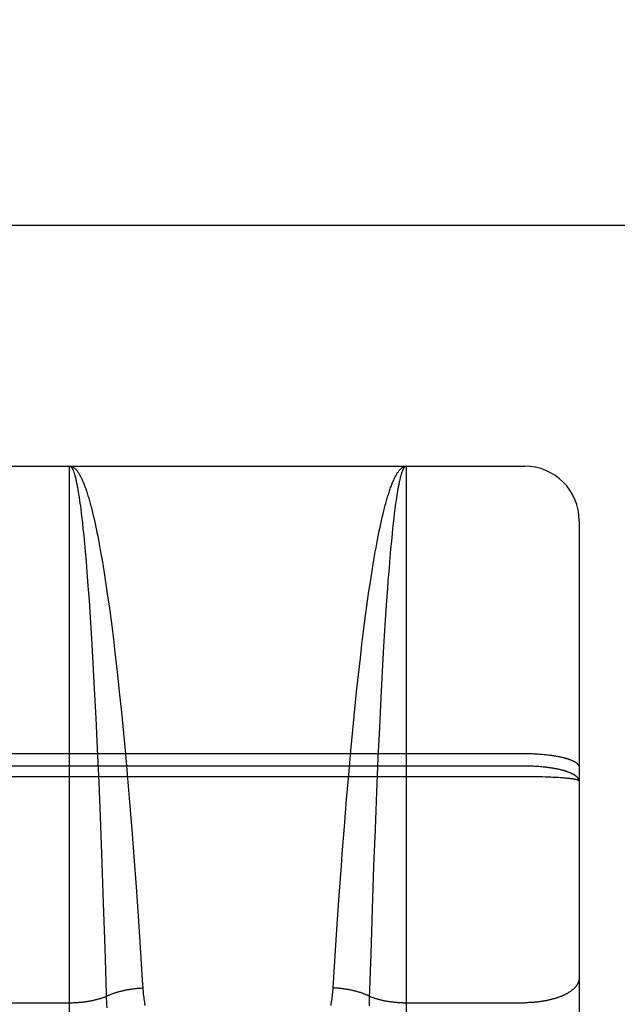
# Model space of a CAD drawing. Header units: inches. Extents: x 0 to 267, y 0 to 173.
# Tile 71 of 104: x 78.721 to 79.05, y 120.232 to 120.773. Entities that reach past the tile are written whole.
import ezdxf

# ---------------------------------------------------------------- set-up
doc = ezdxf.new("R2010")
doc.units = ezdxf.units.IN
doc.header["$LTSCALE"] = 14.696721
doc.header["$MEASUREMENT"] = 0
doc.linetypes.add('HIDDEN', pattern=[0.2, 0.1, -0.1])
doc.layers.get('0').update_dxf_attribs({"linetype": 'CONTINUOUS'})
for name, color, linetype in [('02___PRT_ALL_AXES', 7, 'CONTINUOUS'), ('DEFAULT_2', 8, 'HIDDEN'), ('DIMENSIONS', 7, 'CONTINUOUS')]:
    doc.layers.add(name, color=color, linetype=linetype)
doc.styles.get("Standard").update_dxf_attribs({"font": 'arial.ttf'})
doc.dimstyles.new('DIMSTYLE_1', dxfattribs={"dimtxt": 1.178881, "dimasz": 1.571842, "dimexe": 0.09, "dimexo": 0.07, "dimgap": 0.0375, "dimtad": 0, "dimtih": 1, "dimtoh": 1, "dimzin": 4, "dimdsep": 46, "dimtxsty": 'Standard', "dimblk": '_FILLED', "dimblk1": '_FILLED', "dimblk2": '_FILLED', "dimcen": 0.09, "dimazin": 1, "dimtfac": 1, "dimtofl": 0, "dimtmove": 0, "dimatfit": 3, "dimldrblk": '_FILLED', "dimfxl": 0, "dimtolj": 1, "dimtzin": 4, "dimarcsym": 0})

# ---------------------------------------------------------------- blocks, each defined once
blk = doc.blocks.new('_FILLED')
at = {"color": 0, "linetype": 'ByBlock'}
blk.add_solid([(0, 0), (-1, 0.2), (-1, -0.2)], dxfattribs=at)
blk = doc.blocks.new('*D16')
at = {"layer": 'DIMENSIONS', "color": 2, "linetype": 'Continuous'}
for p, q in [((56.73439, 120.66046), (56.73439, 123.80415)), ((56.73439, 119.53546), (56.73439, 116.06517)), ((56.73439, 116.06517), (55.62835, 116.06517))]:
    blk.add_line(p, q, dxfattribs=at)
at = {"layer": 'DIMENSIONS', "color": 2, "linetype": 'Continuous', "xscale": 1.5718418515, "yscale": 1.5718418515, "zscale": 1.5718418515}
for p, rotation in [((56.73439, 120.66046), 270), ((56.73439, 119.53546), 90)]:
    blk.add_blockref('_FILLED', p, dxfattribs=dict(at, rotation=rotation))
at = {"layer": 'DIMENSIONS', "color": 2, "linetype": 'Continuous', "insert": (55.03891, 116.65461), "char_height": 1.178881, "width": 3.2035773, "attachment_point": 3, "line_spacing_factor": 0.9}
blk.add_mtext('1.13', dxfattribs=at)

msp = doc.modelspace()

# ---------------------------------------------------------------- linework, layer by layer
at = {"color": 3, "linetype": 'Continuous'}
msp.add_line((47.00844, 120.66046), (81.48694, 120.66046), dxfattribs=at)
at = {"layer": '02___PRT_ALL_AXES', "color": 8, "linetype": 'HIDDEN'}
msp.add_line((78.43394, 120.52796), (78.99894, 120.52796), dxfattribs=at)
at = {"layer": 'DEFAULT_2', "color": 8, "linetype": 'HIDDEN'}
for p, q in [((78.74894, 119.71717), (78.74894, 120.52796)), ((78.74894, 120.52796), (78.93394, 120.52796)), ((78.93394, 120.52796), (78.93394, 119.71717)), ((78.99894, 118.74296), (78.99894, 120.52796)), ((78.75324, 120.51624), (78.75345, 120.51505)), ((78.75345, 120.51505), (78.75366, 120.5138)), ((78.75366, 120.5138), (78.75387, 120.5125)), ((78.9289, 120.51183), (78.92911, 120.51316)), ((78.92911, 120.51316), (78.92933, 120.51443)), ((78.75418, 120.51045), (78.75439, 120.50902)), ((78.75439, 120.50902), (78.7546, 120.50753)), ((78.92828, 120.50753), (78.92849, 120.50902)), ((78.92849, 120.50902), (78.92869, 120.51045)), ((78.92869, 120.51045), (78.9289, 120.51183)), ((78.7546, 120.50753), (78.75481, 120.50598)), ((78.75481, 120.50598), (78.75502, 120.50439)), ((78.75502, 120.50439), (78.75533, 120.50189)), ((78.76068, 120.50575), (78.76109, 120.50414)), ((78.76109, 120.50414), (78.76151, 120.50248)), ((78.76151, 120.50248), (78.76192, 120.50077)), ((78.92116, 120.50163), (78.92158, 120.50332)), ((78.92755, 120.50189), (78.92786, 120.50439)), ((78.92786, 120.50439), (78.92807, 120.50598)), ((78.92807, 120.50598), (78.92828, 120.50753)), ((78.75533, 120.50189), (78.75563, 120.49928)), ((78.75563, 120.49928), (78.75594, 120.49656)), ((78.76192, 120.50077), (78.76233, 120.499)), ((78.76233, 120.499), (78.76274, 120.49719)), ((78.76274, 120.49719), (78.76315, 120.49532)), ((78.91993, 120.49626), (78.92034, 120.4981)), ((78.92034, 120.4981), (78.92075, 120.49989)), ((78.92075, 120.49989), (78.92116, 120.50163)), ((78.92694, 120.49656), (78.92724, 120.49928)), ((78.92724, 120.49928), (78.92755, 120.50189)), ((79.02894, 120.49796), (79.02894, 118.77296)), ((78.75594, 120.49656), (78.75625, 120.49372)), ((78.75625, 120.49372), (78.75665, 120.48977)), ((78.76315, 120.49532), (78.76355, 120.4934)), ((78.76355, 120.4934), (78.76396, 120.49144)), ((78.76396, 120.49144), (78.76436, 120.48943)), ((78.91872, 120.49044), (78.91912, 120.49243)), ((78.91912, 120.49243), (78.91953, 120.49437)), ((78.91953, 120.49437), (78.91993, 120.49626)), ((78.92633, 120.49077), (78.92663, 120.49372)), ((78.92663, 120.49372), (78.92694, 120.49656)), ((78.75665, 120.48977), (78.75705, 120.48562)), ((78.76436, 120.48943), (78.76476, 120.48737)), ((78.76476, 120.48737), (78.76516, 120.48526)), ((78.91791, 120.48632), (78.91832, 120.4884)), ((78.91832, 120.4884), (78.91872, 120.49044)), ((78.92553, 120.48238), (78.92593, 120.48667)), ((78.92593, 120.48667), (78.92633, 120.49077)), ((78.75705, 120.48562), (78.75745, 120.48128)), ((78.75745, 120.48128), (78.75794, 120.4756)), ((78.76516, 120.48526), (78.76556, 120.4831)), ((78.76556, 120.4831), (78.76616, 120.47979)), ((78.91633, 120.47752), (78.91692, 120.4809)), ((78.91692, 120.4809), (78.91732, 120.4831)), ((78.92513, 120.47791), (78.92553, 120.48238)), ((78.75794, 120.4756), (78.75843, 120.46965)), ((78.76616, 120.47979), (78.76675, 120.47637)), ((78.76675, 120.47637), (78.76733, 120.47285)), ((78.91574, 120.47403), (78.91633, 120.47752)), ((78.92465, 120.47206), (78.92513, 120.47791)), ((78.76733, 120.47285), (78.76791, 120.46924)), ((78.91458, 120.46678), (78.91516, 120.47045)), ((78.91516, 120.47045), (78.91574, 120.47403)), ((78.92407, 120.46469), (78.92465, 120.47206)), ((78.75843, 120.46965), (78.759, 120.46215)), ((78.76791, 120.46924), (78.76849, 120.46553)), ((78.76849, 120.46553), (78.76906, 120.46174)), ((78.91401, 120.46301), (78.91458, 120.46678)), ((78.92378, 120.46087), (78.92407, 120.46469)), ((78.759, 120.46215), (78.75957, 120.45429)), ((78.76906, 120.46174), (78.76982, 120.45654)), ((78.91268, 120.45389), (78.91344, 120.45916)), ((78.91344, 120.45916), (78.91401, 120.46301)), ((78.92312, 120.4516), (78.92378, 120.46087)), ((78.75957, 120.45429), (78.76021, 120.44469)), ((78.76982, 120.45654), (78.77057, 120.45119)), ((78.91194, 120.44847), (78.91268, 120.45389)), ((78.77057, 120.45119), (78.77131, 120.4457)), ((78.91121, 120.44291), (78.91194, 120.44847)), ((78.92239, 120.44045), (78.92312, 120.4516)), ((78.76021, 120.44469), (78.76094, 120.4332)), ((78.77131, 120.4457), (78.77204, 120.44008)), ((78.91048, 120.43721), (78.91121, 120.44291)), ((78.77204, 120.44008), (78.77294, 120.43286)), ((78.92167, 120.42875), (78.92239, 120.44045)), ((78.76094, 120.4332), (78.76173, 120.41966)), ((78.77294, 120.43286), (78.77382, 120.42546)), ((78.90959, 120.42992), (78.91048, 120.43721)), ((78.90871, 120.42245), (78.90959, 120.42992)), ((78.92089, 120.41501), (78.92167, 120.42875)), ((78.77382, 120.42546), (78.77469, 120.41788)), ((78.90768, 120.41326), (78.90871, 120.42245)), ((78.76173, 120.41966), (78.76249, 120.40555)), ((78.77469, 120.41788), (78.7752, 120.41326)), ((78.7752, 120.41326), (78.77621, 120.40386)), ((78.90667, 120.40386), (78.90768, 120.41326)), ((78.92014, 120.40073), (78.92089, 120.41501)), ((78.76249, 120.40555), (78.76331, 120.38932)), ((78.77621, 120.40386), (78.77736, 120.39265)), ((78.90568, 120.39427), (78.90667, 120.40386)), ((78.91933, 120.38435), (78.92014, 120.40073)), ((78.90456, 120.38288), (78.90568, 120.39427)), ((78.76331, 120.38932), (78.76409, 120.37266)), ((78.77736, 120.39265), (78.77847, 120.38124)), ((78.91856, 120.36763), (78.91933, 120.38435)), ((78.77847, 120.38124), (78.77955, 120.36973)), ((78.90348, 120.37137), (78.90456, 120.38288)), ((78.76409, 120.37266), (78.7649, 120.3541)), ((78.43352, 120.36996), (78.99894, 120.36996)), ((78.77955, 120.36973), (78.78072, 120.35647)), ((78.9023, 120.35814), (78.90348, 120.37137)), ((78.91776, 120.34899), (78.91856, 120.36763)), ((78.99894, 120.36996), (78.99978, 120.36996)), ((78.99978, 120.36996), (79.00062, 120.36995)), ((79.00062, 120.36995), (79.00146, 120.36994)), ((79.00146, 120.36994), (79.0023, 120.36992)), ((79.0023, 120.36992), (79.00313, 120.36989)), ((79.00313, 120.36989), (79.00396, 120.36986)), ((79.00396, 120.36986), (79.00479, 120.36982)), ((79.00479, 120.36982), (79.00561, 120.36978)), ((79.00561, 120.36978), (79.00643, 120.36973)), ((79.00643, 120.36973), (79.00724, 120.36967)), ((79.00724, 120.36967), (79.00805, 120.36961)), ((79.00805, 120.36961), (79.00885, 120.36955)), ((79.00885, 120.36955), (79.00964, 120.36947)), ((79.00964, 120.36947), (79.01042, 120.3694)), ((79.01042, 120.3694), (79.01119, 120.36931)), ((79.01119, 120.36931), (79.01195, 120.36923)), ((78.99936, 120.36306), (78.43352, 120.36306)), ((79.0002, 120.36305), (78.99936, 120.36306)), ((79.00104, 120.36304), (79.0002, 120.36305)), ((79.00188, 120.36302), (79.00104, 120.36304)), ((79.00272, 120.36299), (79.00188, 120.36302)), ((79.00355, 120.36296), (79.00272, 120.36299)), ((79.00438, 120.36292), (79.00355, 120.36296)), ((79.0052, 120.36288), (79.00438, 120.36292)), ((79.00602, 120.36282), (79.0052, 120.36288)), ((79.00684, 120.36277), (79.00602, 120.36282)), ((79.00765, 120.3627), (79.00684, 120.36277)), ((79.00845, 120.36263), (79.00765, 120.3627)), ((78.99894, 120.35723), (78.43226, 120.35722)), ((78.78072, 120.35647), (78.78185, 120.34314)), ((78.90116, 120.34481), (78.9023, 120.35814)), ((79.00062, 120.35722), (78.99894, 120.35723)), ((79.0023, 120.35721), (79.00062, 120.35722)), ((79.00396, 120.35719), (79.0023, 120.35721)), ((79.00561, 120.35717), (79.00396, 120.35719)), ((79.00724, 120.35713), (79.00561, 120.35717)), ((79.00885, 120.35709), (79.00724, 120.35713)), ((79.01042, 120.35704), (79.00885, 120.35709)), ((79.01196, 120.35699), (79.01042, 120.35704)), ((79.01345, 120.35693), (79.01196, 120.35699)), ((79.01454, 120.35687), (79.01345, 120.35693)), ((79.01561, 120.35682), (79.01454, 120.35687)), ((79.01664, 120.35676), (79.01561, 120.35682)), ((79.01764, 120.3567), (79.01664, 120.35676)), ((79.01861, 120.35663), (79.01764, 120.3567)), ((79.01955, 120.35656), (79.01861, 120.35663)), ((79.02015, 120.35652), (79.01955, 120.35656)), ((79.02074, 120.35647), (79.02015, 120.35652)), ((79.02131, 120.35642), (79.02074, 120.35647)), ((79.02186, 120.35637), (79.02131, 120.35642)), ((79.02239, 120.35631), (79.02186, 120.35637)), ((79.02291, 120.35626), (79.02239, 120.35631)), ((79.02341, 120.3562), (79.02291, 120.35626)), ((79.02388, 120.35615), (79.02341, 120.3562)), ((79.02434, 120.35609), (79.02388, 120.35615)), ((78.7649, 120.3541), (78.76567, 120.33532)), ((78.91694, 120.32847), (78.91776, 120.34899)), ((78.78185, 120.34314), (78.78307, 120.32812)), ((78.89994, 120.32979), (78.90116, 120.34481)), ((78.76567, 120.33532), (78.76587, 120.33018)), ((78.76587, 120.33018), (78.76664, 120.30967)), ((78.89878, 120.31483), (78.89994, 120.32979)), ((78.78307, 120.32812), (78.78422, 120.31317)), ((78.91617, 120.30796), (78.91694, 120.32847)), ((78.78422, 120.31317), (78.78543, 120.29675)), ((78.89829, 120.30822), (78.89878, 120.31483)), ((78.76664, 120.30967), (78.76741, 120.2877)), ((78.8971, 120.29188), (78.89829, 120.30822)), ((78.91535, 120.28436), (78.91617, 120.30796)), ((78.78543, 120.29675), (78.78656, 120.28065)), ((78.89599, 120.2759), (78.8971, 120.29188)), ((78.76741, 120.2877), (78.76822, 120.26305)), ((78.78656, 120.28065), (78.78771, 120.26345)), ((78.91455, 120.25984), (78.91535, 120.28436)), ((78.89487, 120.25887), (78.89599, 120.2759)), ((78.76822, 120.26305), (78.76899, 120.23801)), ((78.78771, 120.26345), (78.78886, 120.24546)), ((78.89374, 120.24111), (78.89487, 120.25887)), ((78.91381, 120.23546), (78.91455, 120.25984)), ((78.78886, 120.24546), (78.78913, 120.24111)), ((78.68394, 120.233), (78.74935, 120.233)), ((78.91365, 120.23124), (78.91374, 120.23337)), ((78.91374, 120.23337), (78.91381, 120.23546)), ((78.93394, 120.233), (78.99936, 120.233))]:
    msp.add_line(p, q, dxfattribs=at)
for points in [[(78.74894, 120.52796), (78.74916, 120.52796), (78.74937, 120.52793), (78.74959, 120.5279), (78.7498, 120.52784), (78.75002, 120.52778), (78.75024, 120.5277), (78.75045, 120.5276), (78.75067, 120.52749), (78.75089, 120.52736), (78.7511, 120.52722), (78.75132, 120.52706), (78.75153, 120.52689), (78.75175, 120.5267), (78.75197, 120.5265), (78.75218, 120.52628), (78.7524, 120.52605), (78.75261, 120.5258), (78.75283, 120.52554), (78.75304, 120.52527), (78.75326, 120.52498), (78.75347, 120.52467), (78.75369, 120.52435), (78.7539, 120.52402), (78.75412, 120.52367), (78.75433, 120.5233), (78.75455, 120.52292), (78.75476, 120.52253), (78.75498, 120.52212), (78.75519, 120.5217), (78.7554, 120.52126), (78.75562, 120.52081), (78.75583, 120.52035), (78.75604, 120.51987), (78.75626, 120.51937), (78.75647, 120.51886), (78.75668, 120.51834), (78.7569, 120.5178), (78.75711, 120.51725), (78.75732, 120.51668), (78.75753, 120.51611), (78.75774, 120.51551), (78.75796, 120.5149), (78.75817, 120.51428), (78.75838, 120.51365), (78.75859, 120.513), (78.7588, 120.51233), (78.75901, 120.51166), (78.75922, 120.51097), (78.75943, 120.51026), (78.75964, 120.50954), (78.75985, 120.50881), (78.76006, 120.50807), (78.76026, 120.50731), (78.76047, 120.50654), (78.76068, 120.50575)], [(78.74894, 120.52796), (78.74905, 120.52796), (78.74916, 120.52794), (78.74926, 120.5279), (78.74937, 120.52785), (78.74948, 120.52778), (78.74959, 120.5277), (78.7497, 120.5276), (78.7498, 120.52749), (78.74991, 120.52737), (78.75002, 120.52723), (78.75013, 120.52707), (78.75024, 120.5269), (78.75034, 120.52672), (78.75045, 120.52652), (78.75056, 120.5263), (78.75067, 120.52607), (78.75078, 120.52583), (78.75088, 120.52557), (78.75099, 120.5253), (78.7511, 120.52501), (78.75121, 120.52471), (78.75131, 120.52439), (78.75142, 120.52406), (78.75153, 120.52372), (78.75164, 120.52336), (78.75174, 120.52298), (78.75185, 120.52259), (78.75196, 120.52219), (78.75206, 120.52177), (78.75217, 120.52134), (78.75228, 120.52089), (78.75239, 120.52043), (78.75249, 120.51996), (78.7526, 120.51947), (78.7527, 120.51897), (78.75281, 120.51845), (78.75292, 120.51792), (78.75302, 120.51737), (78.75313, 120.51681), (78.75324, 120.51624)], [(78.92158, 120.50332), (78.92199, 120.50495), (78.9222, 120.50575), (78.92241, 120.50654), (78.92261, 120.50731), (78.92282, 120.50807), (78.92303, 120.50881), (78.92324, 120.50954), (78.92345, 120.51026), (78.92366, 120.51097), (78.92387, 120.51166), (78.92408, 120.51233), (78.92429, 120.513), (78.9245, 120.51365), (78.92471, 120.51428), (78.92492, 120.5149), (78.92513, 120.51551), (78.92535, 120.51611), (78.92556, 120.51668), (78.92577, 120.51725), (78.92598, 120.5178), (78.92619, 120.51834), (78.92641, 120.51886), (78.92662, 120.51937), (78.92683, 120.51987), (78.92705, 120.52035), (78.92726, 120.52081), (78.92747, 120.52126), (78.92769, 120.5217), (78.9279, 120.52212), (78.92812, 120.52253), (78.92833, 120.52292), (78.92854, 120.5233), (78.92876, 120.52367), (78.92897, 120.52402), (78.92919, 120.52435), (78.9294, 120.52467), (78.92962, 120.52498), (78.92983, 120.52527), (78.93005, 120.52554), (78.93027, 120.5258), (78.93048, 120.52605), (78.9307, 120.52628), (78.93091, 120.5265), (78.93113, 120.5267), (78.93134, 120.52689), (78.93156, 120.52706), (78.93178, 120.52722), (78.93199, 120.52736), (78.93221, 120.52749), (78.93242, 120.5276), (78.93264, 120.5277), (78.93286, 120.52778), (78.93307, 120.52784), (78.93329, 120.5279), (78.93351, 120.52793), (78.93372, 120.52796), (78.93394, 120.52796)], [(78.92933, 120.51443), (78.92954, 120.51565), (78.92964, 120.51624), (78.92975, 120.51681), (78.92985, 120.51737), (78.92996, 120.51792), (78.93007, 120.51845), (78.93017, 120.51897), (78.93028, 120.51947), (78.93039, 120.51996), (78.93049, 120.52043), (78.9306, 120.52089), (78.93071, 120.52134), (78.93081, 120.52177), (78.93092, 120.52219), (78.93103, 120.52259), (78.93113, 120.52298), (78.93124, 120.52336), (78.93135, 120.52372), (78.93146, 120.52406), (78.93156, 120.52439), (78.93167, 120.52471), (78.93178, 120.52501), (78.93189, 120.5253), (78.93199, 120.52557), (78.9321, 120.52583), (78.93221, 120.52607), (78.93232, 120.5263), (78.93243, 120.52652), (78.93253, 120.52672), (78.93264, 120.5269), (78.93275, 120.52707), (78.93286, 120.52723), (78.93297, 120.52737), (78.93307, 120.52749), (78.93318, 120.5276), (78.93329, 120.5277), (78.9334, 120.52778), (78.93351, 120.52785), (78.93361, 120.5279), (78.93372, 120.52794), (78.93383, 120.52796), (78.93394, 120.52796)], [(78.75387, 120.5125), (78.75408, 120.51115), (78.75418, 120.51045)], [(78.91732, 120.4831), (78.91771, 120.48526), (78.91791, 120.48632)], [(79.01195, 120.36923), (79.01271, 120.36913), (79.01308, 120.36908), (79.01345, 120.36903), (79.01381, 120.36898), (79.01418, 120.36893), (79.01454, 120.36888), (79.0149, 120.36882), (79.01525, 120.36877), (79.0156, 120.36871), (79.01595, 120.36865), (79.0163, 120.36859), (79.01664, 120.36853), (79.01698, 120.36847), (79.01731, 120.3684), (79.01764, 120.36834), (79.01797, 120.36827), (79.01829, 120.36821), (79.01861, 120.36814), (79.01893, 120.36807), (79.01924, 120.368), (79.01955, 120.36793), (79.01985, 120.36786), (79.02015, 120.36778), (79.02045, 120.36771), (79.02074, 120.36763), (79.02102, 120.36756), (79.02131, 120.36748), (79.02158, 120.3674), (79.02186, 120.36732), (79.02213, 120.36724), (79.02239, 120.36716), (79.02265, 120.36708), (79.02291, 120.36699), (79.02316, 120.36691), (79.0234, 120.36683), (79.02365, 120.36674), (79.02388, 120.36665), (79.02411, 120.36657), (79.02434, 120.36648), (79.02456, 120.36639), (79.02478, 120.3663), (79.02499, 120.36621), (79.02519, 120.36612), (79.0254, 120.36603), (79.02559, 120.36594), (79.02578, 120.36584), (79.02597, 120.36575), (79.02615, 120.36566), (79.02632, 120.36556), (79.02649, 120.36547), (79.02665, 120.36537), (79.02681, 120.36527), (79.02697, 120.36518), (79.02711, 120.36508), (79.02725, 120.36498), (79.02739, 120.36488), (79.02752, 120.36478), (79.02765, 120.36468), (79.02777, 120.36458), (79.02788, 120.36448), (79.02799, 120.36438), (79.02809, 120.36428), (79.02819, 120.36418), (79.02828, 120.36408), (79.02836, 120.36398), (79.02844, 120.36388), (79.02851, 120.36377), (79.02858, 120.36367), (79.02864, 120.36357), (79.0287, 120.36347), (79.02875, 120.36336), (79.02879, 120.36326), (79.02883, 120.36316), (79.02887, 120.36305), (79.02889, 120.36295), (79.02891, 120.36284), (79.02893, 120.36274), (79.02894, 120.36264), (79.02894, 120.36253)], [(79.02894, 120.3548), (79.02894, 120.35491), (79.02893, 120.35503), (79.02891, 120.35514), (79.02889, 120.35526), (79.02887, 120.35538), (79.02883, 120.35549), (79.02879, 120.35561), (79.02875, 120.35572), (79.0287, 120.35584), (79.02864, 120.35595), (79.02858, 120.35607), (79.02852, 120.35618), (79.02844, 120.35629), (79.02836, 120.35641), (79.02828, 120.35652), (79.02819, 120.35663), (79.02809, 120.35675), (79.02799, 120.35686), (79.02788, 120.35697), (79.02777, 120.35708), (79.02765, 120.35719), (79.02752, 120.35731), (79.02739, 120.35742), (79.02726, 120.35753), (79.02711, 120.35763), (79.02697, 120.35774), (79.02681, 120.35785), (79.02666, 120.35796), (79.02649, 120.35806), (79.02632, 120.35817), (79.02615, 120.35828), (79.02597, 120.35838), (79.02578, 120.35849), (79.02559, 120.35859), (79.0254, 120.35869), (79.0252, 120.35879), (79.02499, 120.35889), (79.02478, 120.35899), (79.02456, 120.35909), (79.02434, 120.35919), (79.02411, 120.35929), (79.02388, 120.35939), (79.02365, 120.35948), (79.02341, 120.35958), (79.02316, 120.35967), (79.02291, 120.35976), (79.02265, 120.35986), (79.02239, 120.35995), (79.02213, 120.36004), (79.02186, 120.36013), (79.02159, 120.36021), (79.02131, 120.3603), (79.02103, 120.36039), (79.02074, 120.36047), (79.02045, 120.36056), (79.02015, 120.36064), (79.01985, 120.36072), (79.01955, 120.3608), (79.01924, 120.36088), (79.01893, 120.36096), (79.01861, 120.36103), (79.01829, 120.36111), (79.01797, 120.36118), (79.01764, 120.36126), (79.01731, 120.36133), (79.01698, 120.3614), (79.01664, 120.36147), (79.0163, 120.36153), (79.01595, 120.3616), (79.01561, 120.36167), (79.01525, 120.36173), (79.0149, 120.36179), (79.01454, 120.36185), (79.01418, 120.36191), (79.01382, 120.36197), (79.01345, 120.36203), (79.01308, 120.36208), (79.01271, 120.36214), (79.01233, 120.36219), (79.01196, 120.36224), (79.01158, 120.36229), (79.01119, 120.36234), (79.01081, 120.36238), (79.01042, 120.36243), (79.01003, 120.36247), (79.00964, 120.36251), (79.00924, 120.36256), (79.00845, 120.36263)], [(79.02894, 120.3548), (79.02894, 120.35483), (79.02893, 120.35486), (79.02891, 120.3549), (79.02889, 120.35493), (79.02887, 120.35497), (79.02883, 120.355), (79.02879, 120.35503), (79.02875, 120.35507), (79.0287, 120.3551), (79.02864, 120.35514), (79.02858, 120.35517), (79.02852, 120.3552), (79.02844, 120.35524), (79.02836, 120.35527), (79.02828, 120.3553), (79.02819, 120.35534), (79.02809, 120.35537), (79.02799, 120.3554), (79.02788, 120.35544), (79.02777, 120.35547), (79.02765, 120.3555), (79.02752, 120.35554), (79.02739, 120.35557), (79.02726, 120.3556), (79.02711, 120.35563), (79.02697, 120.35566), (79.02681, 120.3557), (79.02666, 120.35573), (79.02649, 120.35576), (79.02632, 120.35579), (79.02615, 120.35582), (79.02597, 120.35585), (79.02578, 120.35588), (79.02559, 120.35591), (79.0254, 120.35594), (79.0252, 120.35597), (79.02499, 120.356), (79.02478, 120.35603), (79.02434, 120.35609)], [(79.02894, 120.24659), (79.02894, 120.2464), (79.02893, 120.24621), (79.02891, 120.24602), (79.02889, 120.24582), (79.02887, 120.24563), (79.02883, 120.24544), (79.02879, 120.24525), (79.02875, 120.24507), (79.0287, 120.24488), (79.02864, 120.24469), (79.02858, 120.2445), (79.02852, 120.24431), (79.02844, 120.24412), (79.02836, 120.24394), (79.02828, 120.24375), (79.02819, 120.24356), (79.02809, 120.24338), (79.02799, 120.24319), (79.02788, 120.24301), (79.02777, 120.24282), (79.02765, 120.24264), (79.02752, 120.24246), (79.02739, 120.24228), (79.02726, 120.2421), (79.02711, 120.24192), (79.02697, 120.24174), (79.02681, 120.24156), (79.02666, 120.24139), (79.02649, 120.24121), (79.02632, 120.24104), (79.02615, 120.24086), (79.02597, 120.24069), (79.02578, 120.24052), (79.02559, 120.24035), (79.0254, 120.24018), (79.0252, 120.24001), (79.02499, 120.23985), (79.02478, 120.23968), (79.02456, 120.23952), (79.02434, 120.23936), (79.02411, 120.2392), (79.02388, 120.23904), (79.02365, 120.23888), (79.02341, 120.23872), (79.02316, 120.23857), (79.02291, 120.23841), (79.02265, 120.23826), (79.02239, 120.23811), (79.02213, 120.23796), (79.02186, 120.23782), (79.02159, 120.23767), (79.02131, 120.23753), (79.02103, 120.23739), (79.02074, 120.23725), (79.02045, 120.23711), (79.02015, 120.23698), (79.01985, 120.23684), (79.01955, 120.23671), (79.01924, 120.23658), (79.01893, 120.23645), (79.01861, 120.23633), (79.01829, 120.2362), (79.01797, 120.23608), (79.01764, 120.23596), (79.01731, 120.23584), (79.01698, 120.23573), (79.01664, 120.23561), (79.0163, 120.2355), (79.01595, 120.23539), (79.01561, 120.23529), (79.01525, 120.23518), (79.0149, 120.23508), (79.01454, 120.23498), (79.01418, 120.23488), (79.01382, 120.23478), (79.01345, 120.23469), (79.01308, 120.2346), (79.01271, 120.23451), (79.01233, 120.23443), (79.01196, 120.23434), (79.01158, 120.23426), (79.01119, 120.23418), (79.01081, 120.2341), (79.01042, 120.23403), (79.01003, 120.23396), (79.00964, 120.23389), (79.00924, 120.23382), (79.00885, 120.23376), (79.00845, 120.2337), (79.00805, 120.23364), (79.00765, 120.23358), (79.00724, 120.23353), (79.00684, 120.23348), (79.00643, 120.23343), (79.00602, 120.23338), (79.00561, 120.23334), (79.0052, 120.2333), (79.00479, 120.23326), (79.00438, 120.23322), (79.00396, 120.23319), (79.00355, 120.23316), (79.00313, 120.23313), (79.00272, 120.2331), (79.0023, 120.23308), (79.00188, 120.23306), (79.00146, 120.23304), (79.00104, 120.23303), (79.00062, 120.23302), (79.0002, 120.23301), (78.99978, 120.233), (78.99936, 120.233)], [(78.76899, 120.23801), (78.76906, 120.23546), (78.76914, 120.23337)], [(78.76904, 120.2365), (78.76935, 120.23665), (78.76967, 120.2368), (78.77, 120.23694), (78.77032, 120.23709), (78.77066, 120.23723), (78.77099, 120.23737), (78.77133, 120.23751), (78.77167, 120.23765), (78.77202, 120.23778), (78.77237, 120.23791), (78.77272, 120.23804), (78.77308, 120.23817), (78.77344, 120.23829), (78.7738, 120.23842), (78.77416, 120.23854), (78.77453, 120.23865), (78.7749, 120.23877), (78.77528, 120.23888), (78.77566, 120.23899), (78.77604, 120.2391), (78.77642, 120.2392), (78.7768, 120.23931), (78.77719, 120.23941), (78.77758, 120.2395), (78.77797, 120.2396), (78.77837, 120.23969), (78.77876, 120.23978), (78.77916, 120.23987), (78.77956, 120.23995), (78.77996, 120.24003), (78.78037, 120.24011), (78.78077, 120.24019), (78.78118, 120.24026), (78.78159, 120.24033), (78.782, 120.2404), (78.78241, 120.24046), (78.78283, 120.24052), (78.78324, 120.24058), (78.78366, 120.24064), (78.78408, 120.24069), (78.78449, 120.24074), (78.78491, 120.24079), (78.78533, 120.24084), (78.78575, 120.24088), (78.78617, 120.24092), (78.7866, 120.24095), (78.78702, 120.24099), (78.78744, 120.24102), (78.78786, 120.24105), (78.78829, 120.24107), (78.78871, 120.24109), (78.78913, 120.24111)], [(78.78913, 120.24111), (78.78919, 120.24026), (78.78926, 120.23941), (78.78933, 120.23855), (78.78942, 120.23769), (78.78951, 120.23682), (78.78962, 120.23594), (78.78974, 120.23506), (78.78986, 120.23417), (78.79, 120.23327), (78.79015, 120.23236), (78.79031, 120.23145)], [(78.89257, 120.23145), (78.89273, 120.23236), (78.89288, 120.23327), (78.89301, 120.23417), (78.89314, 120.23506), (78.89326, 120.23594), (78.89336, 120.23682), (78.89346, 120.23769), (78.89354, 120.23855), (78.89362, 120.23941), (78.89369, 120.24026), (78.89374, 120.24111)], [(78.91384, 120.2365), (78.91353, 120.23665), (78.9132, 120.2368), (78.91288, 120.23694), (78.91255, 120.23709), (78.91222, 120.23723), (78.91189, 120.23737), (78.91155, 120.23751), (78.9112, 120.23765), (78.91086, 120.23778), (78.91051, 120.23791), (78.91016, 120.23804), (78.9098, 120.23817), (78.90944, 120.23829), (78.90908, 120.23842), (78.90871, 120.23854), (78.90834, 120.23865), (78.90797, 120.23877), (78.9076, 120.23888), (78.90722, 120.23899), (78.90684, 120.2391), (78.90646, 120.2392), (78.90608, 120.23931), (78.90569, 120.23941), (78.9053, 120.2395), (78.90491, 120.2396), (78.90451, 120.23969), (78.90412, 120.23978), (78.90372, 120.23987), (78.90332, 120.23995), (78.90291, 120.24003), (78.90251, 120.24011), (78.9021, 120.24019), (78.9017, 120.24026), (78.90129, 120.24033), (78.90088, 120.2404), (78.90046, 120.24046), (78.90005, 120.24052), (78.89964, 120.24058), (78.89922, 120.24064), (78.8988, 120.24069), (78.89838, 120.24074), (78.89797, 120.24079), (78.89755, 120.24084), (78.89713, 120.24088), (78.8967, 120.24092), (78.89628, 120.24095), (78.89586, 120.24099), (78.89544, 120.24102), (78.89501, 120.24105), (78.89459, 120.24107), (78.89417, 120.24109), (78.89374, 120.24111)], [(78.74935, 120.233), (78.74975, 120.233), (78.75016, 120.23301), (78.75057, 120.23302), (78.75098, 120.23303), (78.75138, 120.23304), (78.75179, 120.23306), (78.7522, 120.23308), (78.7526, 120.2331), (78.753, 120.23312), (78.75341, 120.23315), (78.75381, 120.23318), (78.75421, 120.23321), (78.75461, 120.23324), (78.75501, 120.23328), (78.75541, 120.23332), (78.75581, 120.23336), (78.75621, 120.2334), (78.7566, 120.23345), (78.757, 120.23349), (78.75739, 120.23355), (78.75778, 120.2336), (78.75817, 120.23365), (78.75855, 120.23371), (78.75894, 120.23377), (78.75932, 120.23384), (78.7597, 120.2339), (78.76008, 120.23397), (78.76046, 120.23404), (78.76084, 120.23411), (78.76121, 120.23418), (78.76158, 120.23426), (78.76195, 120.23434), (78.76232, 120.23442), (78.76268, 120.23451), (78.76304, 120.23459), (78.7634, 120.23468), (78.76376, 120.23477), (78.76411, 120.23486), (78.76446, 120.23496), (78.76481, 120.23505), (78.76515, 120.23515), (78.76549, 120.23525), (78.76583, 120.23536), (78.76617, 120.23546), (78.7665, 120.23557), (78.76683, 120.23568), (78.76716, 120.23579), (78.76748, 120.2359), (78.7678, 120.23602), (78.76811, 120.23613), (78.76842, 120.23625), (78.76873, 120.23637), (78.76904, 120.2365)], [(78.76914, 120.23337), (78.76918, 120.23231), (78.76928, 120.23016)], [(78.91384, 120.2365), (78.91415, 120.23637), (78.91445, 120.23625), (78.91477, 120.23613), (78.91508, 120.23602), (78.9154, 120.2359), (78.91572, 120.23579), (78.91605, 120.23568), (78.91638, 120.23557), (78.91671, 120.23546), (78.91705, 120.23536), (78.91738, 120.23525), (78.91773, 120.23515), (78.91807, 120.23505), (78.91842, 120.23496), (78.91877, 120.23486), (78.91912, 120.23477), (78.91948, 120.23468), (78.91984, 120.23459), (78.9202, 120.23451), (78.92056, 120.23442), (78.92093, 120.23434), (78.9213, 120.23426), (78.92167, 120.23418), (78.92204, 120.23411), (78.92242, 120.23404), (78.92279, 120.23397), (78.92317, 120.2339), (78.92355, 120.23384), (78.92394, 120.23377), (78.92432, 120.23371), (78.92471, 120.23365), (78.9251, 120.2336), (78.92549, 120.23355), (78.92588, 120.23349), (78.92628, 120.23345), (78.92667, 120.2334), (78.92707, 120.23336), (78.92746, 120.23332), (78.92786, 120.23328), (78.92826, 120.23324), (78.92866, 120.23321), (78.92907, 120.23318), (78.92947, 120.23315), (78.92987, 120.23312), (78.93028, 120.2331), (78.93068, 120.23308), (78.93109, 120.23306), (78.93149, 120.23304), (78.9319, 120.23303), (78.93231, 120.23302), (78.93272, 120.23301), (78.93312, 120.233), (78.93353, 120.233), (78.93394, 120.233)]]:
    msp.add_lwpolyline(points, dxfattribs=at)
msp.add_arc((78.99894, 120.49796), 0.03, 0, 90, dxfattribs=at)

# ---------------------------------------------------------------- dimensions: what is measured, and where the dimension line sits
at = {"layer": 'DIMENSIONS', "color": 2, "linetype": 'Continuous'}
dim = msp.add_linear_dim(base=(56.7343896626, 119.5354647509), p1=(81.4869389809, 120.6604647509), p2=(48.7164389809, 119.5354647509), angle=270, dimstyle='DIMSTYLE_1', dxfattribs=at)
dim.commit()
dim.dimension.update_dxf_attribs({"geometry": '*D16', "text_midpoint": (53.4881750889, 116.0585932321), "dimtype": 160})

doc.saveas('drawing.dxf')
